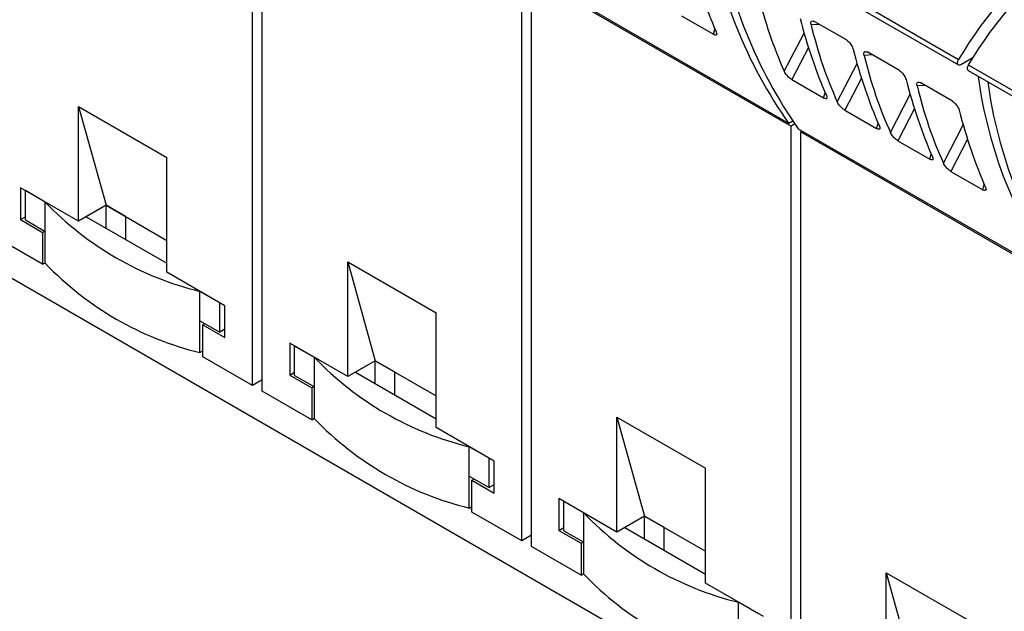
# Model space of a CAD drawing. Header units: millimetres. Extents: x 6 to 415, y 5 to 292.
# Tile 28 of 61: x 349 to 361, y 86 to 93. Entities that reach past the tile are written whole.
import ezdxf

# ---------------------------------------------------------------- set-up
doc = ezdxf.new("R2010")
doc.units = ezdxf.units.MM

msp = doc.modelspace()

# ---------------------------------------------------------------- linework, layer by layer
at = {"color": 7, "linetype": 'Continuous', "lineweight": 25}
for p, q in [((389.7318, 66.1882), (334.5775, 98.0281)), ((351.7513, 88.5221), (351.7513, 95.822)), ((351.8751, 88.4507), (351.8751, 95.7506)), ((357.4666, 94.544), (360.79, 92.6254)), ((357.4678, 94.6154), (360.7912, 92.6968)), ((355.1985, 86.5321), (355.1985, 93.832)), ((358.6196, 91.876), (355.2962, 93.7945)), ((355.3222, 93.7606), (358.6456, 91.842)), ((355.3222, 86.4607), (355.3222, 93.7606)), ((357.2452, 93.2527), (357.6524, 93.0176)), ((359.3549, 92.9448), (358.949, 93.1791)), ((360.0337, 92.5529), (359.6278, 92.7872)), ((360.971, 92.7156), (360.82, 92.6284)), ((360.9137, 92.554), (364.2371, 90.6354)), ((360.915, 92.6254), (364.2384, 90.7068)), ((358.6559, 92.4383), (359.0631, 92.2033)), ((360.7125, 92.161), (360.3066, 92.3953)), ((349.5239, 92.0943), (350.6553, 91.4411)), ((349.5239, 90.6245), (349.5239, 92.0943)), ((349.5239, 92.0943), (349.8775, 90.8286)), ((359.3347, 92.0464), (359.7419, 91.8114)), ((358.6696, 91.9048), (358.6196, 91.876)), ((358.6696, 91.9048), (358.6456, 91.891)), ((358.6456, 91.891), (358.6456, 91.891)), ((358.6456, 91.891), (358.6456, 91.891)), ((358.6945, 91.8702), (358.6456, 91.842)), ((358.6456, 84.5421), (358.6456, 91.842)), ((362.0667, 89.886), (358.7433, 91.8045)), ((358.7858, 91.78), (358.7693, 91.7706)), ((358.7693, 91.7706), (362.0928, 89.852)), ((358.7693, 84.4707), (358.7693, 91.7706)), ((360.0135, 91.6546), (360.4207, 91.4195)), ((350.6553, 89.9714), (350.6553, 91.4411)), ((360.6924, 91.2627), (361.0996, 91.0276)), ((348.7815, 91.0531), (348.7815, 90.6448)), ((349.5239, 90.6245), (348.7815, 91.0531)), ((349.0997, 90.8694), (348.8451, 91.0164)), ((348.8451, 90.6408), (348.8451, 91.0164)), ((349.0997, 90.4938), (349.0997, 90.8694)), ((349.8775, 90.8286), (349.5239, 90.6245)), ((349.8775, 90.8286), (349.6229, 90.6817)), ((350.125, 90.6857), (349.8775, 90.8286)), ((349.8775, 90.5347), (349.8775, 90.8286)), ((349.8775, 90.8286), (350.6553, 90.3796)), ((348.7815, 90.6448), (348.8451, 90.6816)), ((348.7815, 90.6448), (349.0643, 90.4816)), ((348.8451, 90.6408), (349.0997, 90.4938)), ((349.6229, 90.6817), (350.6553, 90.0857)), ((350.125, 90.6857), (350.125, 90.3918)), ((349.0643, 90.4816), (349.0926, 90.4979)), ((349.0997, 90.0855), (349.0997, 90.4938)), ((349.0643, 90.0733), (348.4279, 90.4407)), ((349.0643, 90.4816), (349.0643, 90.0733)), ((349.0643, 90.0733), (349.0997, 90.0937)), ((352.9711, 90.1043), (354.1024, 89.4512)), ((352.9711, 88.6345), (352.9711, 90.1043)), ((352.9711, 90.1043), (353.3246, 88.8386)), ((351.3978, 89.5428), (350.6553, 89.9714)), ((351.3341, 89.5795), (351.0796, 89.7265)), ((351.0796, 89.3508), (351.0796, 89.7265)), ((351.3341, 89.2039), (351.3341, 89.5795)), ((351.3978, 89.1345), (351.3978, 89.5428)), ((354.1024, 87.9814), (354.1024, 89.4512)), ((351.0796, 89.3508), (351.3341, 89.2039)), ((351.0796, 88.9426), (351.0796, 89.3508)), ((351.1149, 89.2978), (351.1432, 89.3141)), ((351.1149, 88.8895), (351.1149, 89.2978)), ((351.1149, 89.2978), (351.3978, 89.1345)), ((351.3978, 89.2406), (351.3341, 89.2039)), ((352.2286, 89.0631), (352.2286, 88.6549)), ((352.9711, 88.6345), (352.2286, 89.0631)), ((352.5468, 88.8794), (352.2923, 89.0264)), ((352.2923, 88.6508), (352.2923, 89.0264)), ((351.0796, 88.9426), (351.1149, 88.963)), ((351.7513, 88.5221), (351.1149, 88.8895)), ((352.5468, 88.5038), (352.5468, 88.8794)), ((353.3246, 88.8386), (352.9711, 88.6345)), ((353.3246, 88.8386), (353.0701, 88.6917)), ((353.5721, 88.6957), (353.3246, 88.8386)), ((353.3246, 88.5447), (353.3246, 88.8386)), ((353.3246, 88.8386), (354.1024, 88.3896)), ((352.2286, 88.6549), (352.2923, 88.6916)), ((352.2286, 88.6549), (352.5115, 88.4916)), ((352.2923, 88.6508), (352.5468, 88.5038)), ((353.0701, 88.6917), (354.1024, 88.0957)), ((353.5721, 88.6957), (353.5721, 88.4018)), ((351.8751, 88.5936), (351.7513, 88.5221)), ((352.5115, 88.4916), (352.5397, 88.5079)), ((352.5115, 88.4916), (352.5115, 88.0833)), ((352.5468, 88.0956), (352.5468, 88.5038)), ((352.5115, 88.0833), (351.8751, 88.4507)), ((352.5115, 88.0833), (352.5468, 88.1037)), ((356.4182, 88.1143), (357.5496, 87.4612)), ((356.4182, 86.6445), (356.4182, 88.1143)), ((356.4182, 88.1143), (356.7718, 86.8486)), ((354.8449, 87.5528), (354.1024, 87.9814)), ((354.7813, 87.5895), (354.5267, 87.7365)), ((354.5267, 87.3608), (354.5267, 87.7365)), ((354.7813, 87.2139), (354.7813, 87.5895)), ((354.8449, 87.1445), (354.8449, 87.5528)), ((354.5267, 87.3608), (354.7813, 87.2139)), ((354.5267, 86.9526), (354.5267, 87.3608)), ((357.5496, 85.9914), (357.5496, 87.4612)), ((354.5621, 87.3078), (354.5904, 87.3241)), ((354.5621, 86.8995), (354.5621, 87.3078)), ((354.5621, 87.3078), (354.8449, 87.1445)), ((354.8449, 87.2506), (354.7813, 87.2139)), ((354.5267, 86.9526), (354.5621, 86.973)), ((355.6758, 87.0731), (355.6758, 86.6649)), ((356.4182, 86.6445), (355.6758, 87.0731)), ((355.994, 86.8894), (355.7394, 87.0364)), ((355.7394, 86.6608), (355.7394, 87.0364)), ((355.1985, 86.5321), (354.5621, 86.8995)), ((355.994, 86.5138), (355.994, 86.8894)), ((356.7718, 86.8486), (356.4182, 86.6445)), ((356.7718, 86.8486), (356.5172, 86.7017)), ((357.0193, 86.7057), (356.7718, 86.8486)), ((356.7718, 86.5547), (356.7718, 86.8486)), ((356.7718, 86.8486), (357.5496, 86.3996)), ((355.3222, 86.6036), (355.1985, 86.5321)), ((355.6758, 86.6649), (355.7394, 86.7016)), ((355.6758, 86.6649), (355.9586, 86.5016)), ((355.7394, 86.6608), (355.994, 86.5138)), ((356.5172, 86.7017), (357.5496, 86.1057)), ((357.0193, 86.7057), (357.0193, 86.4118)), ((355.9586, 86.0933), (355.3222, 86.4607)), ((355.9586, 86.5016), (355.9869, 86.5179)), ((355.9586, 86.5016), (355.9586, 86.0933)), ((355.994, 86.1056), (355.994, 86.5138)), ((355.9586, 86.0933), (355.994, 86.1137)), ((359.8654, 86.1243), (360.9967, 85.4712)), ((359.8654, 84.6545), (359.8654, 86.1243)), ((359.8654, 86.1243), (360.2189, 84.8586)), ((358.2921, 85.5628), (357.5496, 85.9914)), ((358.2284, 85.5995), (357.9739, 85.7465)), ((357.9739, 85.3709), (357.9739, 85.7465))]:
    msp.add_line(p, q, dxfattribs=at)
at = {"color": 8, "linetype": 'Continuous', "lineweight": 25}
for p, q in [((359.0087, 93.1446), (358.9021, 93.1395)), ((357.6524, 93.0176), (357.6724, 93.0825)), ((358.5597, 92.5436), (358.8124, 93.0336)), ((358.868, 92.8496), (358.6559, 92.4383)), ((359.2385, 92.1517), (359.4912, 92.6417)), ((359.6875, 92.7527), (359.581, 92.7476)), ((359.5468, 92.4577), (359.3347, 92.0464)), ((359.0631, 92.2033), (359.0831, 92.2682)), ((360.3663, 92.3609), (360.2598, 92.3557)), ((359.9173, 91.7599), (360.17, 92.2498)), ((360.2257, 92.0659), (360.0135, 91.6546)), ((359.7419, 91.8114), (359.7619, 91.8763)), ((360.5961, 91.368), (360.8488, 91.8579)), ((360.9045, 91.674), (360.6924, 91.2627)), ((360.4207, 91.4195), (360.4408, 91.4844)), ((361.0996, 91.0276), (361.1196, 91.0925))]:
    msp.add_line(p, q, dxfattribs=at)
at = {"color": 7, "linetype": 'Continuous', "lineweight": 25, "flags": 128}
for points in [[(360.82, 92.6284), (360.8074, 92.6233), (360.796, 92.6231), (360.7867, 92.6277), (360.7804, 92.6367), (360.7776, 92.6494), (360.7786, 92.6645), (360.7833, 92.6808), (360.7912, 92.6968)], [(360.915, 92.6254), (360.907, 92.6094), (360.9024, 92.5931), (360.9014, 92.578), (360.9042, 92.5653), (360.9105, 92.5563), (360.9137, 92.554)]]:
    msp.add_lwpolyline(points, dxfattribs=at)
at = {"color": 7, "linetype": 'Continuous', "lineweight": 25}
for centre, radius, start, end in [((363.3387, 95.2444), 5.798, 187.66355, 215.51912), ((363.4624, 95.173), 5.798, 187.66355, 215.51912), ((365.4656, 89.9067), 5.4438, 128.28535, 149.16685), ((365.5893, 89.8352), 5.4438, 128.28535, 149.16685), ((366.7858, 93.2544), 5.798, 187.66355, 215.51912), ((366.9096, 93.183), 5.798, 187.66355, 215.51912), ((352.0459, 93.6868), 4.0765, 223.7184, 256.28698), ((352.0459, 92.9029), 4.0765, 223.7184, 256.28698), ((355.4931, 91.6968), 4.0765, 223.71841, 256.28697), ((355.4931, 90.9129), 4.0765, 223.71841, 256.28697), ((358.9402, 89.7068), 4.0765, 223.71841, 256.28697), ((358.9402, 88.9229), 4.0765, 223.71841, 256.28697)]:
    msp.add_arc(centre, radius, start, end, dxfattribs=at)
for centre, major_axis, ratio, start_param, end_param in [((363.791, 101.2159), (4.1386, 10.2615), 0.518538, 2.5314751, 2.6703735), ((366.8415, 99.4548), (7.0513, 8.5462), 0.6180688, 2.7078936, 2.8467919), ((365.2016, 100.4015), (4.1386, 10.2615), 0.518538, 2.5314751, 2.6703735), ((367.5204, 99.0629), (7.0513, 8.5462), 0.6180688, 2.7078936, 2.8467919), ((365.8805, 100.0096), (4.1386, 10.2615), 0.518538, 2.5314751, 2.6703735), ((368.1992, 98.6711), (7.0513, 8.5462), 0.6180688, 2.7078936, 2.8467919), ((366.5593, 99.6178), (4.1386, 10.2615), 0.518538, 2.5314751, 2.6703735), ((368.878, 98.2792), (7.0513, 8.5462), 0.6180688, 2.7078936, 2.8467919), ((367.2381, 99.2259), (4.1386, 10.2615), 0.518538, 2.5314751, 2.6703735)]:
    msp.add_ellipse(centre, major_axis=major_axis, ratio=ratio, start_param=start_param, end_param=end_param, dxfattribs=at)
for points, knots in [([(358.9021, 93.1395), (358.9005, 93.1505), (358.8976, 93.1695), (358.9065, 93.1849), (358.9206, 93.1896), (358.936, 93.1861), (358.9461, 93.1806), (358.949, 93.1791)], [0, 0, 0, 0, 0.3159176, 0.5409474, 0.731057, 0.9219324, 1, 1, 1, 1]), ([(357.6878, 93.0469), (357.6911, 93.0374), (357.6968, 93.0211), (357.6916, 93.0088), (357.6799, 93.0061), (357.6655, 93.0105), (357.6554, 93.016), (357.6524, 93.0176)], [0, 0, 0, 0, 0.31491542, 0.54039775, 0.72999909, 0.92040647, 1, 1, 1, 1]), ([(359.3549, 92.9448), (359.3616, 92.9403), (359.3752, 92.9313), (359.3954, 92.9108), (359.4135, 92.8871), (359.4302, 92.8584), (359.4363, 92.8397), (359.4398, 92.8291)], [0, 0, 0, 0, 0.1736734, 0.3471752, 0.5255642, 0.729651, 1, 1, 1, 1]), ([(359.581, 92.7476), (359.5793, 92.7586), (359.5765, 92.7776), (359.5853, 92.793), (359.5994, 92.7977), (359.6148, 92.7942), (359.6249, 92.7888), (359.6278, 92.7872)], [0, 0, 0, 0, 0.3159177, 0.5409474, 0.7310561, 0.9219336, 1, 1, 1, 1]), ([(358.6559, 92.4383), (358.649, 92.4427), (358.6353, 92.4514), (358.6137, 92.4703), (358.5933, 92.4918), (358.5745, 92.5162), (358.5643, 92.5335), (358.5602, 92.5426), (358.5597, 92.5436)], [0, 0, 0, 0, 0.1724033, 0.3446273, 0.5218253, 0.7252053, 0.9681621, 1, 1, 1, 1]), ([(360.0337, 92.5529), (360.0405, 92.5484), (360.054, 92.5394), (360.0742, 92.519), (360.0923, 92.4952), (360.109, 92.4665), (360.1152, 92.4478), (360.1186, 92.4372)], [0, 0, 0, 0, 0.1736734, 0.3471752, 0.5255642, 0.729651, 1, 1, 1, 1]), ([(360.2598, 92.3557), (360.2581, 92.3668), (360.2553, 92.3857), (360.2642, 92.4012), (360.2783, 92.4059), (360.2936, 92.4023), (360.3037, 92.3969), (360.3066, 92.3953)], [0, 0, 0, 0, 0.3159175, 0.5409471, 0.7310562, 0.9219331, 1, 1, 1, 1]), ([(359.0985, 92.2326), (359.1018, 92.223), (359.1075, 92.2067), (359.1023, 92.1944), (359.0906, 92.1917), (359.0762, 92.1961), (359.0661, 92.2016), (359.0631, 92.2033)], [0, 0, 0, 0, 0.3149149, 0.5403968, 0.7299996, 0.9204066, 1, 1, 1, 1]), ([(359.3347, 92.0464), (359.3279, 92.0508), (359.3142, 92.0595), (359.2926, 92.0784), (359.2721, 92.1), (359.2533, 92.1243), (359.2431, 92.1417), (359.239, 92.1507), (359.2385, 92.1517)], [0, 0, 0, 0, 0.1724052, 0.3446289, 0.5218266, 0.7252062, 0.9681621, 1, 1, 1, 1]), ([(360.7125, 92.161), (360.7193, 92.1565), (360.7328, 92.1476), (360.753, 92.1271), (360.7711, 92.1034), (360.7879, 92.0746), (360.794, 92.056), (360.7975, 92.0453)], [0, 0, 0, 0, 0.1736736, 0.3471756, 0.5255643, 0.729651, 1, 1, 1, 1]), ([(359.7773, 91.8407), (359.7806, 91.8312), (359.7863, 91.8148), (359.7811, 91.8026), (359.7694, 91.7999), (359.755, 91.8042), (359.7449, 91.8097), (359.7419, 91.8114)], [0, 0, 0, 0, 0.3149151, 0.5403972, 0.7299993, 0.9204054, 1, 1, 1, 1]), ([(360.0135, 91.6546), (360.0067, 91.6589), (359.993, 91.6677), (359.9714, 91.6866), (359.951, 91.7081), (359.9322, 91.7325), (359.922, 91.7498), (359.9178, 91.7588), (359.9173, 91.7599)], [0, 0, 0, 0, 0.17240427, 0.34462811, 0.52182598, 0.72520575, 0.96816213, 1, 1, 1, 1]), ([(360.4561, 91.4488), (360.4595, 91.4393), (360.4651, 91.423), (360.4599, 91.4107), (360.4482, 91.408), (360.4338, 91.4124), (360.4237, 91.4179), (360.4207, 91.4195)], [0, 0, 0, 0, 0.3149151, 0.5403973, 0.7299993, 0.9204065, 1, 1, 1, 1]), ([(360.6924, 91.2627), (360.6855, 91.2671), (360.6718, 91.2758), (360.6502, 91.2947), (360.6298, 91.3162), (360.611, 91.3406), (360.6008, 91.3579), (360.5966, 91.3669), (360.5961, 91.368)], [0, 0, 0, 0, 0.1724042, 0.3446281, 0.5218259, 0.7252059, 0.9681621, 1, 1, 1, 1]), ([(361.135, 91.0569), (361.1383, 91.0474), (361.144, 91.0311), (361.1388, 91.0188), (361.127, 91.0161), (361.1126, 91.0205), (361.1025, 91.026), (361.0996, 91.0276)], [0, 0, 0, 0, 0.3149149, 0.5403969, 0.7299986, 0.9204054, 1, 1, 1, 1])]:
    msp.add_open_spline(points, degree=3, knots=knots, dxfattribs=at)

doc.saveas('drawing.dxf')
